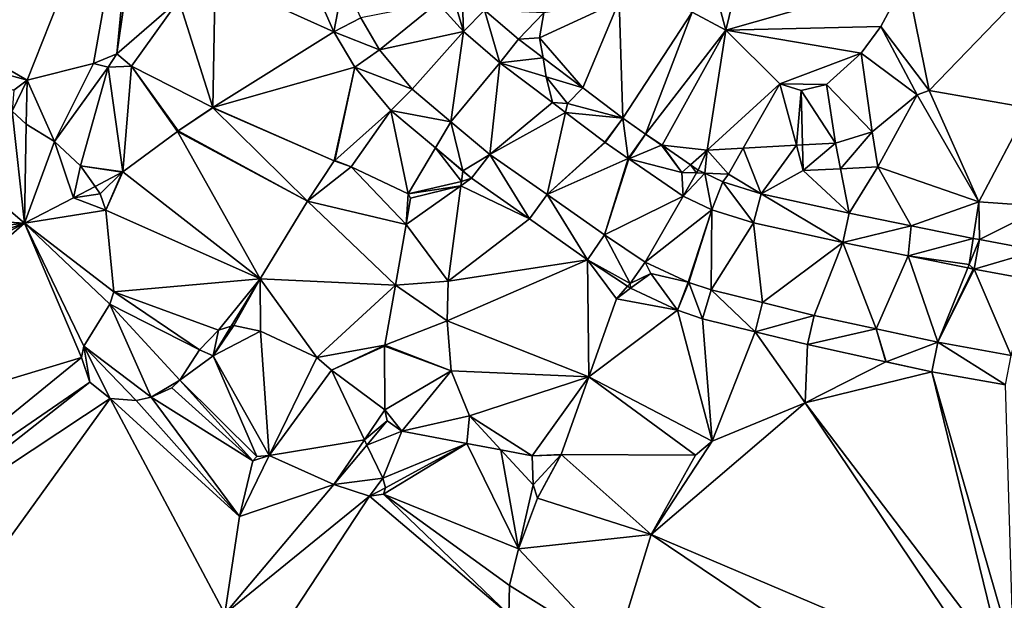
# Model space of a CAD drawing. Header units: inches. Extents: x 92348 to 92626, y 1600225 to 1600387.
# Tile 6 of 35: x 92399 to 92450, y 1600267 to 1600296. Entities that reach past the tile are written whole.
import ezdxf

# ---------------------------------------------------------------- set-up
doc = ezdxf.new("R2010")
doc.units = ezdxf.units.IN
doc.header["$MEASUREMENT"] = 0
doc.layers.add('Terreng_ortofoto', color=10, linetype='Continuous')

msp = doc.modelspace()

# ---------------------------------------------------------------- linework, layer by layer
at = {"layer": 'Terreng_ortofoto'}
for points in [[(92399.412, 1600293.376, 111), (92405.356, 1600308.366, 112), (92388.108, 1600299.915, 112)], [(92399.412, 1600293.376, 111), (92402.844, 1600294.236, 111), (92405.356, 1600308.366, 112)], [(92404.046, 1600294.739, 111), (92405.356, 1600308.366, 112), (92402.844, 1600294.236, 111)], [(92404.046, 1600294.739, 111), (92405.955, 1600307.872, 112), (92405.356, 1600308.366, 112)], [(92404.046, 1600294.739, 111), (92407.243, 1600297.496, 111), (92405.955, 1600307.872, 112)], [(92437.841, 1600305.573, 111.44), (92433.571, 1600303.141, 111.38), (92435.494, 1600295.954, 111)], [(92444.823, 1600298.617, 111), (92437.841, 1600305.573, 111.44), (92435.494, 1600295.954, 111)], [(92435.494, 1600295.954, 111), (92433.571, 1600303.141, 111.38), (92433.755, 1600296.885, 111)], [(92399.412, 1600293.376, 111), (92388.108, 1600299.915, 112), (92388.416, 1600296.405, 112)], [(92408.997, 1600291.967, 110.61), (92409.121, 1600298.632, 111), (92407.243, 1600297.496, 111)], [(92408.997, 1600291.967, 110.61), (92415.257, 1600295.873, 110.613), (92409.121, 1600298.632, 111)], [(92409.121, 1600298.632, 111), (92415.257, 1600295.873, 110.613), (92414.301, 1600298.043, 110.868)], [(92415.257, 1600295.873, 110.613), (92415.773, 1600298.545, 110.87), (92414.301, 1600298.043, 110.868)], [(92415.257, 1600295.873, 110.613), (92416.638, 1600296.583, 110.6), (92415.773, 1600298.545, 110.87)], [(92444.823, 1600298.617, 111), (92435.494, 1600295.954, 111), (92443.494, 1600296.147, 111)], [(92445.998, 1600292.836, 110), (92444.823, 1600298.617, 111), (92443.494, 1600296.147, 111)], [(92445.998, 1600292.836, 110), (92450.9, 1600297.934, 111), (92444.823, 1600298.617, 111)], [(92421.944, 1600295.878, 110.4), (92421.398, 1600297.762, 110.65), (92420.598, 1600297.371, 110.54)], [(92421.87, 1600297.851, 110.7), (92421.398, 1600297.762, 110.65), (92421.944, 1600295.878, 110.4)], [(92423.028, 1600296.99, 110.554), (92421.87, 1600297.851, 110.7), (92421.944, 1600295.878, 110.4)], [(92451.12, 1600291.946, 110), (92450.9, 1600297.934, 111), (92445.998, 1600292.836, 110)], [(92404.046, 1600294.739, 111), (92404.802, 1600294.098, 110.86), (92407.243, 1600297.496, 111)], [(92408.997, 1600291.967, 110.61), (92407.243, 1600297.496, 111), (92404.802, 1600294.098, 110.86)], [(92417.61, 1600294.939, 110.41), (92420.598, 1600297.371, 110.54), (92416.638, 1600296.583, 110.6)], [(92417.61, 1600294.939, 110.41), (92421.944, 1600295.878, 110.4), (92420.598, 1600297.371, 110.54)], [(92428.111, 1600292.972, 110.239), (92429.986, 1600297.453, 111), (92425.879, 1600295.556, 110.44)], [(92425.879, 1600295.556, 110.44), (92429.986, 1600297.453, 111), (92426.099, 1600296.842, 110.64)], [(92430.167, 1600291.417, 110.151), (92429.986, 1600297.453, 111), (92428.111, 1600292.972, 110.239)], [(92430.167, 1600291.417, 110.151), (92433.755, 1600296.885, 111), (92429.986, 1600297.453, 111)], [(92423.818, 1600294.274, 110.26), (92423.028, 1600296.99, 110.554), (92421.944, 1600295.878, 110.4)], [(92424.79, 1600295.482, 110.406), (92423.028, 1600296.99, 110.554), (92423.818, 1600294.274, 110.26)], [(92424.79, 1600295.482, 110.406), (92426.099, 1600296.842, 110.64), (92423.028, 1600296.99, 110.554)], [(92425.879, 1600295.556, 110.44), (92426.099, 1600296.842, 110.64), (92424.79, 1600295.482, 110.406)], [(92430.167, 1600291.417, 110.151), (92431.349, 1600290.589, 110.075), (92433.755, 1600296.885, 111)], [(92431.349, 1600290.589, 110.075), (92435.494, 1600295.954, 111), (92433.755, 1600296.885, 111)], [(92399.412, 1600293.376, 111), (92388.416, 1600296.405, 112), (92398.729, 1600292.862, 111)], [(92417.61, 1600294.939, 110.41), (92416.638, 1600296.583, 110.6), (92415.257, 1600295.873, 110.613)], [(92416.338, 1600294.045, 110.42), (92415.257, 1600295.873, 110.613), (92408.997, 1600291.967, 110.61)], [(92417.61, 1600294.939, 110.41), (92415.257, 1600295.873, 110.613), (92416.338, 1600294.045, 110.42)], [(92419.293, 1600292.908, 110.31), (92421.944, 1600295.878, 110.4), (92417.61, 1600294.939, 110.41)], [(92419.293, 1600292.908, 110.31), (92421.3, 1600291.225, 110.11), (92421.944, 1600295.878, 110.4)], [(92423.818, 1600294.274, 110.26), (92421.944, 1600295.878, 110.4), (92421.3, 1600291.225, 110.11)], [(92431.349, 1600290.589, 110.075), (92432.2, 1600290.017, 109.997), (92435.494, 1600295.954, 111)], [(92432.2, 1600290.017, 109.997), (92434.539, 1600289.762, 110), (92435.494, 1600295.954, 111)], [(92438.291, 1600293.186, 111), (92435.494, 1600295.954, 111), (92434.539, 1600289.762, 110)], [(92442.491, 1600294.769, 111), (92443.494, 1600296.147, 111), (92435.494, 1600295.954, 111)], [(92438.291, 1600293.186, 111), (92442.491, 1600294.769, 111), (92435.494, 1600295.954, 111)], [(92445.383, 1600292.62, 110), (92443.494, 1600296.147, 111), (92442.491, 1600294.769, 111)], [(92445.998, 1600292.836, 110), (92443.494, 1600296.147, 111), (92445.383, 1600292.62, 110)], [(92399.277, 1600285.982, 110.94), (92388.272, 1600295.378, 112), (92379.976, 1600287.227, 112)], [(92399.277, 1600285.982, 110.94), (92398.644, 1600291.773, 111), (92388.272, 1600295.378, 112)], [(92426.055, 1600294.526, 110.327), (92424.79, 1600295.482, 110.406), (92423.818, 1600294.274, 110.26)], [(92426.055, 1600294.526, 110.327), (92425.879, 1600295.556, 110.44), (92424.79, 1600295.482, 110.406)], [(92426.055, 1600294.526, 110.327), (92428.111, 1600292.972, 110.239), (92425.879, 1600295.556, 110.44)], [(92404.046, 1600294.739, 111), (92402.844, 1600294.236, 111), (92403.59, 1600294.048, 110.88)], [(92404.046, 1600294.739, 111), (92403.59, 1600294.048, 110.88), (92404.802, 1600294.098, 110.86)], [(92419.293, 1600292.908, 110.31), (92417.61, 1600294.939, 110.41), (92416.338, 1600294.045, 110.42)], [(92438.291, 1600293.186, 111), (92440.702, 1600293.14, 111), (92442.491, 1600294.769, 111)], [(92442.491, 1600294.769, 111), (92440.702, 1600293.14, 111), (92443.046, 1600290.704, 110)], [(92445.383, 1600292.62, 110), (92442.491, 1600294.769, 111), (92443.046, 1600290.704, 110)], [(92399.412, 1600293.376, 111), (92400.819, 1600290.211, 111), (92402.844, 1600294.236, 111)], [(92402.844, 1600294.236, 111), (92400.819, 1600290.211, 111), (92403.59, 1600294.048, 110.88)], [(92423.818, 1600294.274, 110.26), (92421.3, 1600291.225, 110.11), (92423.307, 1600289.542, 109.91)], [(92426.536, 1600292.219, 110.07), (92423.818, 1600294.274, 110.26), (92423.307, 1600289.542, 109.91)], [(92426.222, 1600293.547, 110.22), (92426.055, 1600294.526, 110.327), (92423.818, 1600294.274, 110.26)], [(92426.222, 1600293.547, 110.22), (92423.818, 1600294.274, 110.26), (92426.536, 1600292.219, 110.07)], [(92426.222, 1600293.547, 110.22), (92428.111, 1600292.972, 110.239), (92426.055, 1600294.526, 110.327)], [(92402.17, 1600288.949, 111), (92403.59, 1600294.048, 110.88), (92400.819, 1600290.211, 111)], [(92404.36, 1600288.638, 110.86), (92403.59, 1600294.048, 110.88), (92402.17, 1600288.949, 111)], [(92404.36, 1600288.638, 110.86), (92404.802, 1600294.098, 110.86), (92403.59, 1600294.048, 110.88)], [(92404.36, 1600288.638, 110.86), (92407.179, 1600290.728, 110.62), (92404.802, 1600294.098, 110.86)], [(92408.997, 1600291.967, 110.61), (92404.802, 1600294.098, 110.86), (92407.212, 1600290.751, 110.62)], [(92407.212, 1600290.751, 110.62), (92404.802, 1600294.098, 110.86), (92407.179, 1600290.728, 110.62)], [(92416.338, 1600294.045, 110.42), (92408.997, 1600291.967, 110.61), (92415.274, 1600289.213, 110.17)], [(92416.338, 1600294.045, 110.42), (92415.274, 1600289.213, 110.17), (92415.304, 1600289.223, 110.17)], [(92418.189, 1600291.811, 110.254), (92416.338, 1600294.045, 110.42), (92415.304, 1600289.223, 110.17)], [(92419.293, 1600292.908, 110.31), (92416.338, 1600294.045, 110.42), (92418.189, 1600291.811, 110.254)], [(92399.412, 1600293.376, 111), (92398.729, 1600292.862, 111), (92398.644, 1600291.773, 111)], [(92399.412, 1600293.376, 111), (92398.644, 1600291.773, 111), (92399.368, 1600291.096, 111)], [(92399.412, 1600293.376, 111), (92399.368, 1600291.096, 111), (92400.819, 1600290.211, 111)], [(92427.321, 1600292.16, 110.11), (92428.111, 1600292.972, 110.239), (92426.222, 1600293.547, 110.22)], [(92427.321, 1600292.16, 110.11), (92426.222, 1600293.547, 110.22), (92426.536, 1600292.219, 110.07)], [(92438.291, 1600293.186, 111), (92434.539, 1600289.762, 110), (92436.398, 1600289.862, 110)], [(92438.291, 1600293.186, 111), (92436.398, 1600289.862, 110), (92439.146, 1600290.009, 110)], [(92438.291, 1600293.186, 111), (92439.146, 1600290.009, 110), (92439.384, 1600292.831, 111)], [(92438.291, 1600293.186, 111), (92439.384, 1600292.831, 111), (92440.702, 1600293.14, 111)], [(92419.293, 1600292.908, 110.31), (92418.189, 1600291.811, 110.254), (92421.3, 1600291.225, 110.11)], [(92430.167, 1600291.417, 110.151), (92428.111, 1600292.972, 110.239), (92427.321, 1600292.16, 110.11)], [(92439.384, 1600292.831, 111), (92439.146, 1600290.009, 110), (92439.461, 1600290.026, 110)], [(92439.384, 1600292.831, 111), (92441.161, 1600290.117, 110), (92440.702, 1600293.14, 111)], [(92439.384, 1600292.831, 111), (92439.461, 1600290.026, 110), (92441.161, 1600290.117, 110)], [(92443.046, 1600290.704, 110), (92440.702, 1600293.14, 111), (92441.161, 1600290.117, 110)], [(92448.563, 1600287.09, 109.16), (92445.998, 1600292.836, 110), (92445.383, 1600292.62, 110)], [(92451.12, 1600291.946, 110), (92445.998, 1600292.836, 110), (92448.563, 1600287.09, 109.16)], [(92426.536, 1600292.219, 110.07), (92423.307, 1600289.542, 109.91), (92427.218, 1600291.704, 110.022)], [(92427.321, 1600292.16, 110.11), (92426.536, 1600292.219, 110.07), (92427.218, 1600291.704, 110.022)], [(92430.167, 1600291.417, 110.151), (92427.321, 1600292.16, 110.11), (92427.218, 1600291.704, 110.022)], [(92445.383, 1600292.62, 110), (92443.046, 1600290.704, 110), (92443.344, 1600288.892, 109.37)], [(92448.563, 1600287.09, 109.16), (92445.383, 1600292.62, 110), (92443.344, 1600288.892, 109.37)], [(92399.277, 1600285.982, 110.94), (92399.368, 1600291.096, 111), (92398.644, 1600291.773, 111)], [(92408.997, 1600291.967, 110.61), (92407.212, 1600290.751, 110.62), (92408.998, 1600291.947, 110.61)], [(92413.884, 1600287.122, 110.5), (92408.998, 1600291.947, 110.61), (92407.212, 1600290.751, 110.62)], [(92408.997, 1600291.967, 110.61), (92408.998, 1600291.947, 110.61), (92415.274, 1600289.213, 110.17)], [(92413.884, 1600287.122, 110.5), (92415.274, 1600289.213, 110.17), (92408.998, 1600291.947, 110.61)], [(92418.189, 1600291.811, 110.254), (92415.304, 1600289.223, 110.17), (92416.147, 1600288.899, 110.12)], [(92418.189, 1600291.811, 110.254), (92416.147, 1600288.899, 110.12), (92419.097, 1600287.51, 109.97)], [(92421.3, 1600291.225, 110.11), (92418.189, 1600291.811, 110.254), (92420.499, 1600289.874, 110.096)], [(92418.189, 1600291.811, 110.254), (92419.097, 1600287.51, 109.97), (92420.499, 1600289.874, 110.096)], [(92426.265, 1600287.461, 109.725), (92427.218, 1600291.704, 110.022), (92423.307, 1600289.542, 109.91)], [(92429.241, 1600290.178, 109.88), (92427.218, 1600291.704, 110.022), (92426.265, 1600287.461, 109.725)], [(92430.167, 1600291.417, 110.151), (92427.218, 1600291.704, 110.022), (92429.241, 1600290.178, 109.88)], [(92451.12, 1600291.946, 110), (92448.563, 1600287.09, 109.16), (92451.989, 1600286.85, 109.16)], [(92421.3, 1600291.225, 110.11), (92420.499, 1600289.874, 110.096), (92421.916, 1600288.685, 110)], [(92423.307, 1600289.542, 109.91), (92421.3, 1600291.225, 110.11), (92421.916, 1600288.685, 110)], [(92430.167, 1600291.417, 110.151), (92429.241, 1600290.178, 109.88), (92429.271, 1600290.153, 109.88)], [(92430.167, 1600291.417, 110.151), (92429.271, 1600290.153, 109.88), (92430.45, 1600289.326, 109.79)], [(92430.167, 1600291.417, 110.151), (92430.45, 1600289.326, 109.79), (92431.349, 1600290.589, 110.075)], [(92399.277, 1600285.982, 110.94), (92400.819, 1600290.211, 111), (92399.368, 1600291.096, 111)], [(92411.449, 1600283.121, 110.735), (92407.179, 1600290.728, 110.62), (92404.36, 1600288.638, 110.86)], [(92413.884, 1600287.122, 110.5), (92407.212, 1600290.751, 110.62), (92407.179, 1600290.728, 110.62)], [(92411.449, 1600283.121, 110.735), (92413.884, 1600287.122, 110.5), (92407.179, 1600290.728, 110.62)], [(92443.046, 1600290.704, 110), (92441.161, 1600290.117, 110), (92441.417, 1600288.798, 109.393)], [(92443.046, 1600290.704, 110), (92441.417, 1600288.798, 109.393), (92443.344, 1600288.892, 109.37)], [(92399.277, 1600285.982, 110.94), (92401.801, 1600287.299, 110.9), (92400.819, 1600290.211, 111)], [(92402.17, 1600288.949, 111), (92400.819, 1600290.211, 111), (92401.801, 1600287.299, 110.9)], [(92429.241, 1600290.178, 109.88), (92426.265, 1600287.461, 109.725), (92429.271, 1600290.153, 109.88)], [(92429.271, 1600290.153, 109.88), (92426.265, 1600287.461, 109.725), (92430.45, 1600289.326, 109.79)], [(92430.493, 1600289.308, 109.79), (92431.349, 1600290.589, 110.075), (92430.45, 1600289.326, 109.79)], [(92432.18, 1600290.019, 110), (92431.349, 1600290.589, 110.075), (92430.493, 1600289.308, 109.79)], [(92432.18, 1600290.019, 110), (92432.2, 1600290.017, 109.997), (92431.349, 1600290.589, 110.075)], [(92421.843, 1600288.142, 110), (92420.499, 1600289.874, 110.096), (92419.097, 1600287.51, 109.97)], [(92421.914, 1600288.665, 110), (92420.499, 1600289.874, 110.096), (92421.843, 1600288.142, 110)], [(92421.914, 1600288.665, 110), (92421.916, 1600288.685, 110), (92420.499, 1600289.874, 110.096)], [(92433.221, 1600288.61, 109.64), (92432.18, 1600290.019, 110), (92430.493, 1600289.308, 109.79)], [(92433.221, 1600288.61, 109.64), (92432.2, 1600290.017, 109.997), (92432.18, 1600290.019, 110)], [(92433.221, 1600288.61, 109.64), (92433.667, 1600289, 109.691), (92432.2, 1600290.017, 109.997)], [(92432.2, 1600290.017, 109.997), (92433.667, 1600289, 109.691), (92434.539, 1600289.762, 110)], [(92434.064, 1600288.728, 109.609), (92434.539, 1600289.762, 110), (92433.667, 1600289, 109.691)], [(92434.417, 1600288.562, 109.551), (92434.539, 1600289.762, 110), (92434.064, 1600288.728, 109.609)], [(92435.63, 1600288.514, 109.46), (92434.539, 1600289.762, 110), (92434.417, 1600288.562, 109.551)], [(92436.398, 1600289.862, 110), (92434.539, 1600289.762, 110), (92435.63, 1600288.514, 109.46)], [(92436.398, 1600289.862, 110), (92435.63, 1600288.514, 109.46), (92437.323, 1600287.511, 109.458)], [(92439.146, 1600290.009, 110), (92436.398, 1600289.862, 110), (92437.323, 1600287.511, 109.458)], [(92439.146, 1600290.009, 110), (92437.323, 1600287.511, 109.458), (92439.497, 1600288.704, 109.415)], [(92439.146, 1600290.009, 110), (92439.497, 1600288.704, 109.415), (92439.461, 1600290.026, 110)], [(92441.161, 1600290.117, 110), (92439.461, 1600290.026, 110), (92439.497, 1600288.704, 109.415)], [(92441.161, 1600290.117, 110), (92439.497, 1600288.704, 109.415), (92441.417, 1600288.798, 109.393)], [(92416.147, 1600288.899, 110.12), (92415.274, 1600289.213, 110.17), (92413.884, 1600287.122, 110.5)], [(92416.147, 1600288.899, 110.12), (92415.304, 1600289.223, 110.17), (92415.274, 1600289.213, 110.17)], [(92423.307, 1600289.542, 109.91), (92421.916, 1600288.685, 110), (92422.361, 1600288.312, 109.968)], [(92423.307, 1600289.542, 109.91), (92422.361, 1600288.312, 109.968), (92425.355, 1600286.207, 109.768)], [(92426.265, 1600287.461, 109.725), (92423.307, 1600289.542, 109.91), (92425.355, 1600286.207, 109.768)], [(92429.223, 1600285.381, 109.54), (92430.45, 1600289.326, 109.79), (92426.265, 1600287.461, 109.725)], [(92429.223, 1600285.381, 109.54), (92430.466, 1600289.315, 109.789), (92430.45, 1600289.326, 109.79)], [(92429.223, 1600285.381, 109.54), (92430.482, 1600289.304, 109.79), (92430.466, 1600289.315, 109.789)], [(92429.223, 1600285.381, 109.54), (92433.292, 1600287.378, 109.58), (92430.482, 1600289.304, 109.79)], [(92430.466, 1600289.315, 109.789), (92430.485, 1600289.31, 109.79), (92430.45, 1600289.326, 109.79)], [(92430.485, 1600289.31, 109.79), (92430.493, 1600289.308, 109.79), (92430.45, 1600289.326, 109.79)], [(92430.466, 1600289.315, 109.789), (92430.482, 1600289.304, 109.79), (92430.485, 1600289.31, 109.79)], [(92430.485, 1600289.31, 109.79), (92430.482, 1600289.304, 109.79), (92430.493, 1600289.308, 109.79)], [(92433.292, 1600287.378, 109.58), (92430.493, 1600289.308, 109.79), (92430.482, 1600289.304, 109.79)], [(92433.221, 1600288.61, 109.64), (92430.493, 1600289.308, 109.79), (92433.292, 1600287.378, 109.58)], [(92402.17, 1600288.949, 111), (92401.801, 1600287.299, 110.9), (92402.916, 1600287.881, 110.882)], [(92404.36, 1600288.638, 110.86), (92402.17, 1600288.949, 111), (92404.326, 1600288.617, 110.86)], [(92402.17, 1600288.949, 111), (92402.916, 1600287.881, 110.882), (92404.326, 1600288.617, 110.86)], [(92402.916, 1600287.881, 110.882), (92403.186, 1600287.494, 111), (92404.326, 1600288.617, 110.86)], [(92403.467, 1600286.667, 111), (92404.326, 1600288.617, 110.86), (92403.186, 1600287.494, 111)], [(92411.449, 1600283.121, 110.735), (92404.36, 1600288.638, 110.86), (92403.467, 1600286.667, 111)], [(92403.467, 1600286.667, 111), (92404.36, 1600288.638, 110.86), (92404.326, 1600288.617, 110.86)], [(92418.989, 1600285.911, 109.96), (92416.147, 1600288.899, 110.12), (92413.884, 1600287.122, 110.5)], [(92418.989, 1600285.911, 109.96), (92419.097, 1600287.51, 109.97), (92416.147, 1600288.899, 110.12)], [(92421.914, 1600288.665, 110), (92421.843, 1600288.142, 110), (92422.361, 1600288.312, 109.968)], [(92421.914, 1600288.665, 110), (92422.361, 1600288.312, 109.968), (92421.916, 1600288.685, 110)], [(92433.221, 1600288.61, 109.64), (92433.979, 1600288.58, 109.583), (92433.667, 1600289, 109.691)], [(92433.221, 1600288.61, 109.64), (92433.292, 1600287.378, 109.58), (92433.979, 1600288.58, 109.583)], [(92433.979, 1600288.58, 109.583), (92434.064, 1600288.728, 109.609), (92433.667, 1600289, 109.691)], [(92433.979, 1600288.58, 109.583), (92434.417, 1600288.562, 109.551), (92434.064, 1600288.728, 109.609)], [(92441.864, 1600286.499, 109.339), (92439.497, 1600288.704, 109.415), (92437.323, 1600287.511, 109.458)], [(92441.417, 1600288.798, 109.393), (92439.497, 1600288.704, 109.415), (92441.864, 1600286.499, 109.339)], [(92443.344, 1600288.892, 109.37), (92441.417, 1600288.798, 109.393), (92441.864, 1600286.499, 109.339)], [(92445.066, 1600285.85, 109.252), (92443.344, 1600288.892, 109.37), (92441.864, 1600286.499, 109.339)], [(92448.563, 1600287.09, 109.16), (92443.344, 1600288.892, 109.37), (92445.066, 1600285.85, 109.252)], [(92421.843, 1600288.142, 110), (92419.097, 1600287.51, 109.97), (92421.814, 1600287.922, 110)], [(92425.355, 1600286.207, 109.768), (92422.361, 1600288.312, 109.968), (92421.814, 1600287.922, 110)], [(92421.843, 1600288.142, 110), (92421.814, 1600287.922, 110), (92422.361, 1600288.312, 109.968)], [(92433.979, 1600288.58, 109.583), (92433.292, 1600287.378, 109.58), (92434.417, 1600288.562, 109.551)], [(92433.292, 1600287.378, 109.58), (92434.777, 1600286.682, 109.54), (92434.417, 1600288.562, 109.551)], [(92435.63, 1600288.514, 109.46), (92434.417, 1600288.562, 109.551), (92435.339, 1600288.13, 109.48)], [(92435.339, 1600288.13, 109.48), (92434.417, 1600288.562, 109.551), (92434.777, 1600286.682, 109.54)], [(92435.339, 1600288.13, 109.48), (92434.777, 1600286.682, 109.54), (92436.923, 1600286.012, 109.53)], [(92435.63, 1600288.514, 109.46), (92435.339, 1600288.13, 109.48), (92437.323, 1600287.511, 109.458)], [(92435.339, 1600288.13, 109.48), (92436.923, 1600286.012, 109.53), (92437.323, 1600287.511, 109.458)], [(92402.916, 1600287.881, 110.882), (92401.801, 1600287.299, 110.9), (92403.186, 1600287.494, 111)], [(92421.153, 1600283.001, 110), (92421.814, 1600287.922, 110), (92418.989, 1600285.911, 109.96)], [(92419.211, 1600287.277, 109.95), (92418.989, 1600285.911, 109.96), (92421.814, 1600287.922, 110)], [(92419.211, 1600287.277, 109.95), (92421.814, 1600287.922, 110), (92419.097, 1600287.51, 109.97)], [(92421.153, 1600283.001, 110), (92425.355, 1600286.207, 109.768), (92421.814, 1600287.922, 110)], [(92379.663, 1600283.682, 112), (92399.277, 1600285.982, 110.94), (92379.976, 1600287.227, 112)], [(92399.277, 1600285.982, 110.94), (92403.467, 1600286.667, 111), (92401.801, 1600287.299, 110.9)], [(92403.467, 1600286.667, 111), (92403.186, 1600287.494, 111), (92401.801, 1600287.299, 110.9)], [(92418.43, 1600282.787, 109.955), (92413.884, 1600287.122, 110.5), (92411.449, 1600283.121, 110.735)], [(92418.43, 1600282.787, 109.955), (92418.989, 1600285.911, 109.96), (92413.884, 1600287.122, 110.5)], [(92419.211, 1600287.277, 109.95), (92419.097, 1600287.51, 109.97), (92418.989, 1600285.911, 109.96)], [(92428.348, 1600284.101, 109.568), (92426.265, 1600287.461, 109.725), (92425.355, 1600286.207, 109.768)], [(92429.223, 1600285.381, 109.54), (92426.265, 1600287.461, 109.725), (92428.348, 1600284.101, 109.568)], [(92431.332, 1600283.982, 109.46), (92433.292, 1600287.378, 109.58), (92429.223, 1600285.381, 109.54)], [(92431.332, 1600283.982, 109.46), (92434.777, 1600286.682, 109.54), (92433.292, 1600287.378, 109.58)], [(92441.541, 1600284.983, 109.27), (92437.323, 1600287.511, 109.458), (92436.923, 1600286.012, 109.53)], [(92441.541, 1600284.983, 109.27), (92441.864, 1600286.499, 109.339), (92437.323, 1600287.511, 109.458)], [(92448.269, 1600285.201, 109.166), (92448.563, 1600287.09, 109.16), (92445.066, 1600285.85, 109.252)], [(92448.589, 1600285.136, 109.175), (92448.563, 1600287.09, 109.16), (92448.269, 1600285.201, 109.166)], [(92448.589, 1600285.136, 109.175), (92451.989, 1600286.85, 109.16), (92448.563, 1600287.09, 109.16)], [(92403.879, 1600282.445, 111), (92403.467, 1600286.667, 111), (92399.277, 1600285.982, 110.94)], [(92411.449, 1600283.121, 110.735), (92403.467, 1600286.667, 111), (92403.879, 1600282.445, 111)], [(92431.332, 1600283.982, 109.46), (92433.551, 1600282.938, 109.4), (92434.777, 1600286.682, 109.54)], [(92433.551, 1600282.938, 109.4), (92433.588, 1600282.923, 109.4), (92434.777, 1600286.682, 109.54)], [(92433.588, 1600282.923, 109.4), (92434.73, 1600282.541, 109.38), (92434.777, 1600286.682, 109.54)], [(92434.73, 1600282.541, 109.38), (92436.923, 1600286.012, 109.53), (92434.777, 1600286.682, 109.54)], [(92451.602, 1600284.58, 109.1), (92451.989, 1600286.85, 109.16), (92448.589, 1600285.136, 109.175)], [(92428.348, 1600284.101, 109.568), (92425.355, 1600286.207, 109.768), (92421.153, 1600283.001, 110)], [(92441.541, 1600284.983, 109.27), (92445.066, 1600285.85, 109.252), (92441.864, 1600286.499, 109.339)], [(92380.804, 1600279.443, 112), (92399.277, 1600285.982, 110.94), (92379.663, 1600283.682, 112)], [(92382.357, 1600276.965, 112), (92399.277, 1600285.982, 110.94), (92380.804, 1600279.443, 112)], [(92385.571, 1600274.028, 112), (92399.277, 1600285.982, 110.94), (92382.357, 1600276.965, 112)], [(92402.218, 1600279.052, 111), (92399.277, 1600285.982, 110.94), (92385.571, 1600274.028, 112)], [(92403.879, 1600282.445, 111), (92399.277, 1600285.982, 110.94), (92403.684, 1600281.799, 111)], [(92403.684, 1600281.799, 111), (92399.277, 1600285.982, 110.94), (92402.332, 1600279.64, 111)], [(92402.332, 1600279.64, 111), (92399.277, 1600285.982, 110.94), (92402.218, 1600279.052, 111)], [(92418.43, 1600282.787, 109.955), (92421.153, 1600283.001, 110), (92418.989, 1600285.911, 109.96)], [(92437.396, 1600281.883, 109.32), (92436.923, 1600286.012, 109.53), (92434.73, 1600282.541, 109.38)], [(92441.541, 1600284.983, 109.27), (92436.923, 1600286.012, 109.53), (92437.396, 1600281.883, 109.32)], [(92444.917, 1600284.299, 109.22), (92445.066, 1600285.85, 109.252), (92441.541, 1600284.983, 109.27)], [(92444.917, 1600284.299, 109.22), (92448.269, 1600285.201, 109.166), (92445.066, 1600285.85, 109.252)], [(92429.223, 1600285.381, 109.54), (92428.348, 1600284.101, 109.568), (92430.546, 1600282.879, 109.54)], [(92431.332, 1600283.982, 109.46), (92429.223, 1600285.381, 109.54), (92430.546, 1600282.879, 109.54)], [(92444.917, 1600284.299, 109.22), (92448.059, 1600283.85, 109.17), (92448.269, 1600285.201, 109.166)], [(92448.059, 1600283.85, 109.17), (92448.589, 1600285.136, 109.175), (92448.269, 1600285.201, 109.166)], [(92448.059, 1600283.85, 109.17), (92448.314, 1600283.61, 109.17), (92448.589, 1600285.136, 109.175)], [(92451.602, 1600284.58, 109.1), (92448.589, 1600285.136, 109.175), (92448.314, 1600283.61, 109.17)], [(92441.541, 1600284.983, 109.27), (92437.396, 1600281.883, 109.32), (92440.063, 1600281.225, 109.26)], [(92441.541, 1600284.983, 109.27), (92440.063, 1600281.225, 109.26), (92443.254, 1600280.53, 109.16)], [(92444.917, 1600284.299, 109.22), (92441.541, 1600284.983, 109.27), (92443.254, 1600280.53, 109.16)], [(92451.322, 1600283.056, 109.06), (92451.602, 1600284.58, 109.1), (92448.314, 1600283.61, 109.17)], [(92428.348, 1600284.101, 109.568), (92421.153, 1600283.001, 110), (92421.095, 1600280.951, 110)], [(92428.348, 1600284.101, 109.568), (92421.095, 1600280.951, 110), (92428.416, 1600278.051, 109.7)], [(92428.348, 1600284.101, 109.568), (92428.416, 1600278.051, 109.7), (92429.846, 1600282.075, 109.56)], [(92428.348, 1600284.101, 109.568), (92429.846, 1600282.075, 109.56), (92430.416, 1600282.73, 109.544)], [(92428.348, 1600284.101, 109.568), (92430.416, 1600282.73, 109.544), (92430.546, 1600282.879, 109.54)], [(92444.917, 1600284.299, 109.22), (92443.254, 1600280.53, 109.16), (92446.444, 1600279.835, 109.06)], [(92444.917, 1600284.299, 109.22), (92446.444, 1600279.835, 109.06), (92447.989, 1600283.676, 109.174)], [(92444.917, 1600284.299, 109.22), (92447.989, 1600283.676, 109.174), (92448.059, 1600283.85, 109.17)], [(92431.332, 1600283.982, 109.46), (92430.546, 1600282.879, 109.54), (92431.628, 1600283.394, 109.43)], [(92431.332, 1600283.982, 109.46), (92431.628, 1600283.394, 109.43), (92433.551, 1600282.938, 109.4)], [(92447.989, 1600283.676, 109.174), (92446.444, 1600279.835, 109.06), (92448.274, 1600283.618, 109.17)], [(92448.314, 1600283.61, 109.17), (92448.274, 1600283.618, 109.17), (92446.444, 1600279.835, 109.06)], [(92448.314, 1600283.61, 109.17), (92446.444, 1600279.835, 109.06), (92450.226, 1600279.156, 108.975)], [(92448.059, 1600283.85, 109.17), (92447.989, 1600283.676, 109.174), (92448.28, 1600283.628, 109.17)], [(92447.989, 1600283.676, 109.174), (92448.274, 1600283.618, 109.17), (92448.28, 1600283.628, 109.17)], [(92448.059, 1600283.85, 109.17), (92448.28, 1600283.628, 109.17), (92448.314, 1600283.61, 109.17)], [(92448.314, 1600283.61, 109.17), (92448.28, 1600283.628, 109.17), (92448.274, 1600283.618, 109.17)], [(92451.322, 1600283.056, 109.06), (92448.314, 1600283.61, 109.17), (92450.226, 1600279.156, 108.975)], [(92411.449, 1600283.121, 110.735), (92403.879, 1600282.445, 111), (92409.286, 1600280.467, 111)], [(92411.449, 1600283.121, 110.735), (92409.286, 1600280.467, 111), (92409.952, 1600280.661, 110.88)], [(92411.449, 1600283.121, 110.735), (92409.952, 1600280.661, 110.88), (92410.082, 1600280.699, 111)], [(92411.449, 1600283.121, 110.735), (92410.082, 1600280.699, 111), (92411.456, 1600280.407, 111)], [(92411.449, 1600283.121, 110.735), (92411.456, 1600280.407, 111), (92414.376, 1600279.047, 111)], [(92418.43, 1600282.787, 109.955), (92411.449, 1600283.121, 110.735), (92414.376, 1600279.047, 111)], [(92431.628, 1600283.394, 109.43), (92430.546, 1600282.879, 109.54), (92430.569, 1600282.628, 109.533)], [(92431.628, 1600283.394, 109.43), (92430.569, 1600282.628, 109.533), (92432.991, 1600281.488, 109.389)], [(92433.551, 1600282.938, 109.4), (92431.628, 1600283.394, 109.43), (92433.55, 1600282.934, 109.4)], [(92431.628, 1600283.394, 109.43), (92432.991, 1600281.488, 109.389), (92433.55, 1600282.934, 109.4)], [(92418.43, 1600282.787, 109.955), (92414.376, 1600279.047, 111), (92417.876, 1600279.683, 109.95)], [(92418.43, 1600282.787, 109.955), (92417.876, 1600279.683, 109.95), (92421.095, 1600280.951, 110)], [(92418.43, 1600282.787, 109.955), (92421.095, 1600280.951, 110), (92421.153, 1600283.001, 110)], [(92430.569, 1600282.628, 109.533), (92430.416, 1600282.73, 109.544), (92429.846, 1600282.075, 109.56)], [(92432.991, 1600281.488, 109.389), (92430.569, 1600282.628, 109.533), (92429.846, 1600282.075, 109.56)], [(92430.546, 1600282.879, 109.54), (92430.416, 1600282.73, 109.544), (92430.569, 1600282.628, 109.533)], [(92433.55, 1600282.934, 109.4), (92432.991, 1600281.488, 109.389), (92433.588, 1600282.923, 109.4)], [(92433.588, 1600282.923, 109.4), (92432.991, 1600281.488, 109.389), (92434.298, 1600281.051, 109.353)], [(92433.551, 1600282.938, 109.4), (92433.55, 1600282.934, 109.4), (92433.588, 1600282.923, 109.4)], [(92433.588, 1600282.923, 109.4), (92434.298, 1600281.051, 109.353), (92434.73, 1600282.541, 109.38)], [(92437.005, 1600280.383, 109.267), (92434.73, 1600282.541, 109.38), (92434.298, 1600281.051, 109.353)], [(92437.005, 1600280.383, 109.267), (92437.396, 1600281.883, 109.32), (92434.73, 1600282.541, 109.38)], [(92403.879, 1600282.445, 111), (92403.684, 1600281.799, 111), (92408.311, 1600279.439, 111)], [(92409.286, 1600280.467, 111), (92403.879, 1600282.445, 111), (92408.311, 1600279.439, 111)], [(92432.991, 1600281.488, 109.389), (92429.846, 1600282.075, 109.56), (92428.416, 1600278.051, 109.7)], [(92405.813, 1600276.996, 111), (92403.684, 1600281.799, 111), (92402.332, 1600279.64, 111)], [(92407.294, 1600277.882, 111), (92408.311, 1600279.439, 111), (92403.684, 1600281.799, 111)], [(92407.294, 1600277.882, 111), (92403.684, 1600281.799, 111), (92405.813, 1600276.996, 111)], [(92432.991, 1600281.488, 109.389), (92428.416, 1600278.051, 109.7), (92434.788, 1600274.737, 109)], [(92432.991, 1600281.488, 109.389), (92434.788, 1600274.737, 109), (92434.298, 1600281.051, 109.353)], [(92437.005, 1600280.383, 109.267), (92440.063, 1600281.225, 109.26), (92437.396, 1600281.883, 109.32)], [(92437.005, 1600280.383, 109.267), (92434.298, 1600281.051, 109.353), (92434.788, 1600274.737, 109)], [(92439.712, 1600279.715, 109.182), (92440.063, 1600281.225, 109.26), (92437.005, 1600280.383, 109.267)], [(92439.712, 1600279.715, 109.182), (92443.254, 1600280.53, 109.16), (92440.063, 1600281.225, 109.26)], [(92409.024, 1600279.137, 110.97), (92409.286, 1600280.467, 111), (92408.311, 1600279.439, 111)], [(92409.024, 1600279.137, 110.97), (92411.456, 1600280.407, 111), (92410.082, 1600280.699, 111)], [(92409.024, 1600279.137, 110.97), (92410.082, 1600280.699, 111), (92409.952, 1600280.661, 110.88)], [(92409.024, 1600279.137, 110.97), (92409.952, 1600280.661, 110.88), (92409.286, 1600280.467, 111)], [(92421.095, 1600280.951, 110), (92417.876, 1600279.683, 109.95), (92421.304, 1600278.355, 110)], [(92421.095, 1600280.951, 110), (92421.304, 1600278.355, 110), (92428.416, 1600278.051, 109.7)], [(92439.712, 1600279.715, 109.182), (92443.751, 1600278.835, 109.001), (92443.254, 1600280.53, 109.16)], [(92446.444, 1600279.835, 109.06), (92443.254, 1600280.53, 109.16), (92443.773, 1600278.831, 109)], [(92443.254, 1600280.53, 109.16), (92443.751, 1600278.835, 109.001), (92443.773, 1600278.831, 109)], [(92409.024, 1600279.137, 110.97), (92411.916, 1600273.992, 111), (92411.456, 1600280.407, 111)], [(92414.376, 1600279.047, 111), (92411.456, 1600280.407, 111), (92411.916, 1600273.992, 111)], [(92439.597, 1600276.716, 109), (92437.005, 1600280.383, 109.267), (92434.788, 1600274.737, 109)], [(92439.597, 1600276.716, 109), (92439.712, 1600279.715, 109.182), (92437.005, 1600280.383, 109.267)], [(92402.649, 1600277.771, 111), (92402.332, 1600279.64, 111), (92402.218, 1600279.052, 111)], [(92403.7, 1600276.936, 111), (92405.048, 1600276.824, 111), (92402.332, 1600279.64, 111)], [(92403.7, 1600276.936, 111), (92402.332, 1600279.64, 111), (92402.649, 1600277.771, 111)], [(92405.813, 1600276.996, 111), (92402.332, 1600279.64, 111), (92405.048, 1600276.824, 111)], [(92417.876, 1600279.683, 109.95), (92414.376, 1600279.047, 111), (92415.131, 1600278.389, 111)], [(92417.876, 1600279.683, 109.95), (92415.131, 1600278.389, 111), (92417.872, 1600279.643, 109.95)], [(92417.885, 1600276.341, 109.98), (92417.872, 1600279.643, 109.95), (92415.131, 1600278.389, 111)], [(92417.876, 1600279.683, 109.95), (92417.872, 1600279.643, 109.95), (92421.304, 1600278.355, 110)], [(92417.885, 1600276.341, 109.98), (92421.304, 1600278.355, 110), (92417.872, 1600279.643, 109.95)], [(92439.597, 1600276.716, 109), (92443.751, 1600278.835, 109.001), (92439.712, 1600279.715, 109.182)], [(92446.142, 1600278.314, 109.003), (92446.444, 1600279.835, 109.06), (92443.773, 1600278.831, 109)], [(92449.944, 1600277.632, 108.916), (92446.444, 1600279.835, 109.06), (92446.142, 1600278.314, 109.003)], [(92449.944, 1600277.632, 108.916), (92450.226, 1600279.156, 108.975), (92446.444, 1600279.835, 109.06)], [(92402.218, 1600279.052, 111), (92385.571, 1600274.028, 112), (92389.917, 1600269.033, 112)], [(92402.649, 1600277.771, 111), (92402.218, 1600279.052, 111), (92389.917, 1600269.033, 112)], [(92407.294, 1600277.882, 111), (92409.024, 1600279.137, 110.97), (92408.311, 1600279.439, 111)], [(92407.294, 1600277.882, 111), (92411.274, 1600273.937, 111), (92409.024, 1600279.137, 110.97)], [(92409.024, 1600279.137, 110.97), (92411.274, 1600273.937, 111), (92411.916, 1600273.992, 111)], [(92414.376, 1600279.047, 111), (92411.916, 1600273.992, 111), (92415.131, 1600278.389, 111)], [(92439.597, 1600276.716, 109), (92443.755, 1600278.822, 109), (92443.751, 1600278.835, 109.001)], [(92446.142, 1600278.314, 109.003), (92443.755, 1600278.822, 109), (92439.597, 1600276.716, 109)], [(92443.755, 1600278.822, 109), (92443.773, 1600278.831, 109), (92443.751, 1600278.835, 109.001)], [(92446.142, 1600278.314, 109.003), (92443.773, 1600278.831, 109), (92443.755, 1600278.822, 109)], [(92415.131, 1600278.389, 111), (92411.916, 1600273.992, 111), (92416.833, 1600274.803, 111)], [(92417.885, 1600276.341, 109.98), (92415.131, 1600278.389, 111), (92416.833, 1600274.803, 111)], [(92417.885, 1600276.341, 109.98), (92418.76, 1600275.24, 109.97), (92421.304, 1600278.355, 110)], [(92421.304, 1600278.355, 110), (92418.76, 1600275.24, 109.97), (92422.25, 1600276.041, 110)], [(92421.304, 1600278.355, 110), (92422.25, 1600276.041, 110), (92428.416, 1600278.051, 109.7)], [(92422.25, 1600276.041, 110), (92425.484, 1600273.982, 110.04), (92428.416, 1600278.051, 109.7)], [(92428.416, 1600278.051, 109.7), (92425.484, 1600273.982, 110.04), (92426.993, 1600274.046, 109.84)], [(92428.416, 1600278.051, 109.7), (92426.993, 1600274.046, 109.84), (92433.92, 1600274.007, 109)], [(92428.416, 1600278.051, 109.7), (92433.92, 1600274.007, 109), (92434.788, 1600274.737, 109)], [(92446.142, 1600278.314, 109.003), (92439.597, 1600276.716, 109), (92449.809, 1600263.269, 108)], [(92449.944, 1600277.632, 108.916), (92446.142, 1600278.314, 109.003), (92450.348, 1600263.666, 108)], [(92446.142, 1600278.314, 109.003), (92449.809, 1600263.269, 108), (92450.348, 1600263.666, 108)], [(92402.649, 1600277.771, 111), (92389.917, 1600269.033, 112), (92390.223, 1600268.026, 112)], [(92403.7, 1600276.936, 111), (92402.649, 1600277.771, 111), (92390.223, 1600268.026, 112)], [(92407.294, 1600277.882, 111), (92405.813, 1600276.996, 111), (92406.884, 1600277.482, 111)], [(92406.884, 1600277.482, 111), (92405.813, 1600276.996, 111), (92411.059, 1600273.721, 111)], [(92407.294, 1600277.882, 111), (92406.884, 1600277.482, 111), (92411.059, 1600273.721, 111)], [(92407.294, 1600277.882, 111), (92411.059, 1600273.721, 111), (92411.274, 1600273.937, 111)], [(92403.7, 1600276.936, 111), (92390.223, 1600268.026, 112), (92393.348, 1600262.599, 112)], [(92403.7, 1600276.936, 111), (92393.348, 1600262.599, 112), (92409.623, 1600265.81, 111)], [(92403.7, 1600276.936, 111), (92409.623, 1600265.81, 111), (92410.371, 1600270.836, 111)], [(92403.7, 1600276.936, 111), (92410.371, 1600270.836, 111), (92405.048, 1600276.824, 111)], [(92405.813, 1600276.996, 111), (92405.048, 1600276.824, 111), (92410.371, 1600270.836, 111)], [(92405.813, 1600276.996, 111), (92410.371, 1600270.836, 111), (92411.059, 1600273.721, 111)], [(92439.597, 1600276.716, 109), (92434.788, 1600274.737, 109), (92431.643, 1600269.908, 109)], [(92439.597, 1600276.716, 109), (92431.643, 1600269.908, 109), (92449.159, 1600262.453, 108)], [(92439.597, 1600276.716, 109), (92449.159, 1600262.453, 108), (92449.809, 1600263.269, 108)], [(92417.885, 1600276.341, 109.98), (92416.833, 1600274.803, 111), (92418.012, 1600275.788, 109.98)], [(92417.885, 1600276.341, 109.98), (92418.012, 1600275.788, 109.98), (92418.76, 1600275.24, 109.97)], [(92422.25, 1600276.041, 110), (92418.76, 1600275.24, 109.97), (92422.122, 1600274.611, 110.005)], [(92422.25, 1600276.041, 110), (92422.122, 1600274.611, 110.005), (92423.875, 1600274.283, 110)], [(92422.25, 1600276.041, 110), (92423.875, 1600274.283, 110), (92425.484, 1600273.982, 110.04)], [(92418.012, 1600275.788, 109.98), (92416.833, 1600274.803, 111), (92416.961, 1600274.533, 111)], [(92418.012, 1600275.788, 109.98), (92416.961, 1600274.533, 111), (92418.76, 1600275.24, 109.97)], [(92418.76, 1600275.24, 109.97), (92416.961, 1600274.533, 111), (92417.772, 1600272.824, 111)], [(92422.122, 1600274.611, 110.005), (92418.76, 1600275.24, 109.97), (92417.772, 1600272.824, 111)], [(92415.253, 1600272.493, 111), (92416.833, 1600274.803, 111), (92411.916, 1600273.992, 111)], [(92416.961, 1600274.533, 111), (92416.833, 1600274.803, 111), (92415.253, 1600272.493, 111)], [(92417.772, 1600272.824, 111), (92416.961, 1600274.533, 111), (92415.253, 1600272.493, 111)], [(92417.911, 1600272.33, 111), (92422.122, 1600274.611, 110.005), (92417.772, 1600272.824, 111)], [(92417.823, 1600271.992, 111), (92424.781, 1600269.168, 110), (92422.122, 1600274.611, 110.005)], [(92417.823, 1600271.992, 111), (92422.122, 1600274.611, 110.005), (92417.911, 1600272.33, 111)], [(92422.122, 1600274.611, 110.005), (92424.781, 1600269.168, 110), (92423.875, 1600274.283, 110)], [(92433.92, 1600274.007, 109), (92431.643, 1600269.908, 109), (92434.788, 1600274.737, 109)], [(92415.253, 1600272.493, 111), (92411.916, 1600273.992, 111), (92410.371, 1600270.836, 111)], [(92411.916, 1600273.992, 111), (92411.059, 1600273.721, 111), (92410.371, 1600270.836, 111)], [(92411.916, 1600273.992, 111), (92411.274, 1600273.937, 111), (92411.059, 1600273.721, 111)], [(92424.781, 1600269.168, 110), (92425.539, 1600272.482, 110), (92423.875, 1600274.283, 110)], [(92425.484, 1600273.982, 110.04), (92423.875, 1600274.283, 110), (92425.539, 1600272.482, 110)], [(92426.993, 1600274.046, 109.84), (92425.484, 1600273.982, 110.04), (92426.966, 1600274.026, 109.84)], [(92426.966, 1600274.026, 109.84), (92425.484, 1600273.982, 110.04), (92425.539, 1600272.482, 110)], [(92426.966, 1600274.026, 109.84), (92425.539, 1600272.482, 110), (92425.773, 1600271.786, 110)], [(92426.993, 1600274.046, 109.84), (92426.966, 1600274.026, 109.84), (92425.773, 1600271.786, 110)], [(92426.993, 1600274.046, 109.84), (92425.773, 1600271.786, 110), (92431.643, 1600269.908, 109)], [(92426.993, 1600274.046, 109.84), (92431.643, 1600269.908, 109), (92433.92, 1600274.007, 109)], [(92417.1, 1600271.889, 111), (92415.253, 1600272.493, 111), (92409.623, 1600265.81, 111)], [(92415.253, 1600272.493, 111), (92410.371, 1600270.836, 111), (92409.623, 1600265.81, 111)], [(92417.772, 1600272.824, 111), (92415.253, 1600272.493, 111), (92417.1, 1600271.889, 111)], [(92417.911, 1600272.33, 111), (92417.772, 1600272.824, 111), (92417.1, 1600271.889, 111)], [(92417.823, 1600271.992, 111), (92417.911, 1600272.33, 111), (92417.1, 1600271.889, 111)], [(92424.781, 1600269.168, 110), (92425.773, 1600271.786, 110), (92425.539, 1600272.482, 110)], [(92417.1, 1600271.889, 111), (92409.623, 1600265.81, 111), (92411.362, 1600263.168, 111)], [(92424.282, 1600265.777, 110), (92417.1, 1600271.889, 111), (92411.362, 1600263.168, 111)], [(92424.282, 1600265.777, 110), (92417.823, 1600271.992, 111), (92417.1, 1600271.889, 111)], [(92424.327, 1600267.277, 110), (92424.781, 1600269.168, 110), (92417.823, 1600271.992, 111)], [(92424.327, 1600267.277, 110), (92417.823, 1600271.992, 111), (92424.282, 1600265.777, 110)], [(92431.643, 1600269.908, 109), (92425.773, 1600271.786, 110), (92424.781, 1600269.168, 110)], [(92431.643, 1600269.908, 109), (92424.781, 1600269.168, 110), (92429.78, 1600263.867, 109)], [(92431.643, 1600269.908, 109), (92429.78, 1600263.867, 109), (92447.434, 1600259.272, 108)], [(92431.643, 1600269.908, 109), (92447.434, 1600259.272, 108), (92449.159, 1600262.453, 108)], [(92424.327, 1600267.277, 110), (92429.78, 1600263.867, 109), (92424.781, 1600269.168, 110)], [(92424.327, 1600267.277, 110), (92424.282, 1600265.777, 110), (92429.78, 1600263.867, 109)]]:
    msp.add_3dface(points, dxfattribs=at)

doc.saveas('drawing.dxf')
